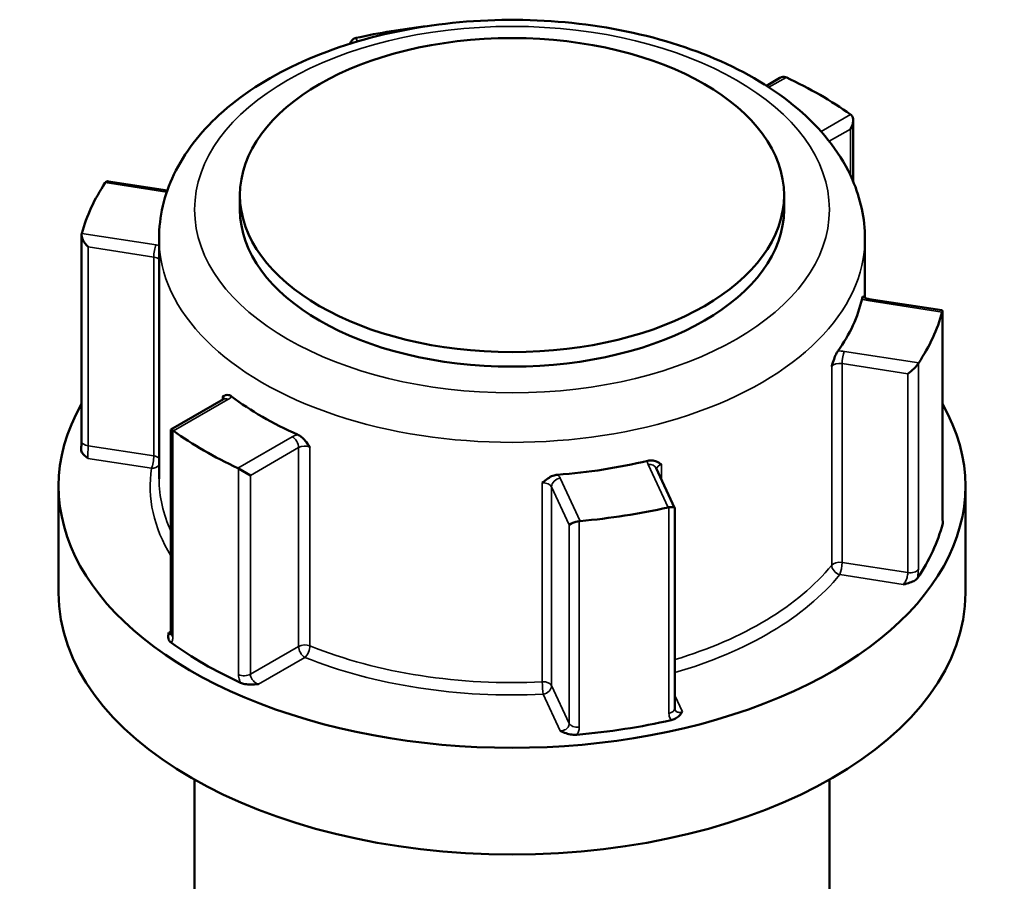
# Model space of a CAD drawing. Header units: millimetres. Extents: x 0 to 893, y 0 to 988.
# Tile 19 of 20: x 718 to 774, y 939 to 988. Entities that reach past the tile are written whole.
import ezdxf

# ---------------------------------------------------------------- set-up
doc = ezdxf.new("R2010")
doc.units = ezdxf.units.MM
doc.layers.add('Visible (ANSI)', color=7, linetype='Continuous', lineweight=50)
doc.layers.add('Visible Narrow (ANSI)', color=7, linetype='Continuous', lineweight=35)

msp = doc.modelspace()

# ---------------------------------------------------------------- linework, layer by layer
at = {"layer": 'Visible (ANSI)'}
for p, q in [((761.245, 984.466), (760.491, 984.031)), ((765.366, 982.087), (765.366, 978.649)), ((726.8, 978.136), (723.481, 978.649)), ((730.882, 977.878), (730.882, 977.061)), ((761.482, 977.878), (761.482, 977.061)), ((721.969, 964.054), (721.969, 975.634)), ((726.332, 975.428), (726.332, 961.915)), ((766.032, 975.428), (766.032, 972.101)), ((770.36, 971.397), (766.274, 972.029)), ((770.394, 959.777), (770.394, 971.358)), ((729.954, 966.4), (726.998, 964.693)), ((726.998, 964.693), (727.109, 964.629)), ((726.998, 964.693), (726.998, 953.218)), ((730.804, 962.495), (731.472, 962.11)), ((755.329, 960.291), (754.294, 962.521)), ((720.682, 961.507), (720.682, 955.506)), ((771.682, 961.507), (771.682, 955.506)), ((755.331, 948.99), (755.331, 960.282)), ((728.332, 944.992), (728.332, 910.844)), ((764.032, 944.992), (764.032, 937.641))]:
    msp.add_line(p, q, dxfattribs=at)
for centre, major_axis, ratio, start_param, end_param in [((746.182, 973.51), (24.5, 0), 0.57735, 1.765637, 1.937277), ((737.533, 986.027), (0.151, -0.683), 0.697902, 3.203923, 3.995572), ((761.245, 983.889), (-0.354, -0.612), 0.57735, 3.248463, 3.926991), ((746.182, 973.51), (24.5, 0), 0.57735, 0.680717, 0.890079), ((764.866, 981.798), (-0.354, -0.612), 0.57735, 1.570796, 3.034723), ((746.182, 973.51), (-24.5, 0), 0.57735, 5.916705, 6.126067), ((723.794, 978.095), (-0.451, 0.526), 0.410754, 5.836328, 6.361373), ((746.182, 977.061), (15.3, 0), 0.57735, 3.141593, 6.283185), ((722.469, 975.24), (0.451, -0.526), 0.410754, 3.43352, 4.897446), ((746.182, 973.51), (19.85, 0), 0.57735, 5.888635, 6.154137), ((769.894, 970.963), (0.491, 0.421), 0.218386, 5.943198, 6.468243), ((746.182, 973.51), (24.5, 0), 0.57735, 5.916705, 6.126067), ((768.569, 968.108), (-0.491, -0.421), 0.218386, 1.123939, 2.587866), ((746.182, 973.51), (-19.85, 0), 0.57735, 0.652647, 0.918149), ((746.182, 961.507), (25.5, 0), 0.57735, 2.822471, 6.602307), ((746.182, 973.51), (-24.5, 0), 0.57735, 0.680717, 0.890079), ((746.182, 973.51), (-19.85, 0), 0.57735, 1.699845, 1.965347), ((746.182, 973.51), (-24.5, 0), 0.57735, 1.727915, 1.937277), ((754.831, 960.176), (0.5, 0.11), 0.201906, 6.238645, 7.440772), ((749.885, 959.411), (-0.5, -0.11), 0.201906, 4.51292, 5.976846), ((746.182, 961.507), (24.5, 0), 0.57735, 5.9089, 6.133872), ((746.182, 955.506), (25.5, 0), 0.57735, 3.141593, 6.283185), ((746.182, 961.507), (-24.5, 0), 0.57735, 0.672912, 0.897884), ((746.182, 961.507), (-24.5, 0), 0.57735, 1.72011, 1.945082)]:
    msp.add_ellipse(centre, major_axis=major_axis, ratio=ratio, start_param=start_param, end_param=end_param, dxfattribs=at)
msp.add_ellipse((746.182, 977.878), major_axis=(-15.3, 0), ratio=0.57735, dxfattribs=at)
for points, knots in [([(726.332, 975.428), (726.332, 976.663), (726.626, 977.893), (727.759, 980.264), (728.634, 981.392), (730.936, 983.506), (732.421, 984.463), (735.812, 986.05), (737.731, 986.67), (741.769, 987.505), (743.886, 987.722), (748.119, 987.745), (750.233, 987.552), (754.271, 986.768), (756.194, 986.177), (759.67, 984.624), (761.221, 983.659), (763.737, 981.416), (764.719, 980.139), (765.787, 977.68), (766.032, 976.556), (766.032, 975.428)], [2.356194, 2.356194, 2.356194, 2.356194, 2.625216, 2.625216, 2.917557, 2.917557, 3.245768, 3.245768, 3.583022, 3.583022, 3.917804, 3.917804, 4.251166, 4.251166, 4.585798, 4.585798, 4.922996, 4.922996, 5.252174, 5.252174, 5.497787, 5.497787, 5.497787, 5.497787]), ([(765.867, 972.035), (765.878, 972.084), (765.888, 972.119), (765.91, 972.172), (765.921, 972.177), (765.933, 972.172), (765.936, 972.168), (765.94, 972.162)], [0.23679659, 0.23679659, 0.23679659, 0.23679659, 0.25842713, 0.25842713, 0.28804754, 0.28804754, 0.3027048, 0.3027048, 0.3027048, 0.3027048]), ([(765.939, 972.163), (765.939, 972.163), (765.941, 972.161), (765.95, 972.151), (765.963, 972.141), (766, 972.117), (766.025, 972.103), (766.089, 972.075), (766.128, 972.062), (766.203, 972.042), (766.238, 972.035), (766.274, 972.029)], [4.3319005, 4.3319005, 4.3319005, 4.3319005, 4.4505896, 4.4505896, 4.6522435, 4.6522435, 4.8550269, 4.8550269, 5.0731994, 5.0731994, 5.2359878, 5.2359878, 5.2359878, 5.2359878]), ([(764.161, 968.244), (764.161, 968.245), (764.162, 968.246), (764.206, 968.389), (764.248, 968.523), (764.326, 968.742), (764.365, 968.842), (764.441, 969), (764.474, 969.059), (764.507, 969.104)], [-0.00031623, -0.00031623, -0.00031623, -0.00031623, 0, 0, 0.04476771, 0.04476771, 0.07633958, 0.07633958, 0.09939519, 0.09939519, 0.09939519, 0.09939519]), ([(729.907, 966.54), (729.907, 966.541), (729.908, 966.541), (729.968, 966.578), (730.026, 966.613), (730.137, 966.642), (730.194, 966.646), (730.308, 966.614), (730.359, 966.589), (730.411, 966.55)], [-0.00031623, -0.00031623, -0.00031623, -0.00031623, 0, 0, 0.04476771, 0.04476771, 0.07633958, 0.07633958, 0.09939519, 0.09939519, 0.09939519, 0.09939519]), ([(729.954, 966.4), (729.971, 966.41), (729.985, 966.419), (730.004, 966.435), (730.01, 966.441), (730.014, 966.445), (730.014, 966.446), (730.014, 966.446)], [0, 0, 0, 0, 0.1570796, 0.1570796, 0.3141593, 0.3141593, 0.3804885, 0.3804885, 0.3804885, 0.3804885]), ([(734.127, 964.405), (734.195, 964.375), (734.263, 964.331), (734.416, 964.209), (734.494, 964.126), (734.649, 963.944), (734.73, 963.829), (734.816, 963.707), (734.817, 963.706), (734.818, 963.705)], [0.23679648, 0.23679648, 0.23679648, 0.23679648, 0.25842701, 0.25842701, 0.28804741, 0.28804741, 0.33004803, 0.33004803, 0.33034471, 0.33034471, 0.33034471, 0.33034471]), ([(722.335, 963.068), (722.334, 963.069), (722.333, 963.07), (722.248, 963.133), (722.164, 963.197), (722.042, 963.319), (721.991, 963.383), (721.95, 963.497), (721.945, 963.535), (721.947, 963.57)], [-0.00050324, -0.00050324, -0.00050324, -0.00050324, 0, 0, 0.04089853, 0.04089853, 0.07222038, 0.07222038, 0.09021836, 0.09021836, 0.09021836, 0.09021836]), ([(721.969, 964.054), (721.969, 964.027), (721.969, 963.998), (721.968, 963.939), (721.967, 963.908), (721.965, 963.844), (721.963, 963.811), (721.96, 963.744), (721.957, 963.71), (721.953, 963.641), (721.95, 963.606), (721.947, 963.57)], [0.631886, 0.631886, 0.631886, 0.631886, 0.64311988, 0.64311988, 0.65435376, 0.65435376, 0.66558765, 0.66558765, 0.67682153, 0.67682153, 0.68805541, 0.68805541, 0.68805541, 0.68805541]), ([(753.812, 962.93), (753.891, 962.949), (753.969, 962.954), (754.145, 962.941), (754.233, 962.914), (754.407, 962.841), (754.497, 962.783), (754.593, 962.722), (754.594, 962.722), (754.594, 962.721)], [0.23679675, 0.23679675, 0.23679675, 0.23679675, 0.25842731, 0.25842731, 0.28804774, 0.28804774, 0.33004839, 0.33004839, 0.33034507, 0.33034507, 0.33034507, 0.33034507]), ([(747.886, 961.683), (747.887, 961.684), (747.887, 961.685), (747.993, 961.777), (748.092, 961.864), (748.282, 961.994), (748.377, 962.049), (748.567, 962.119), (748.651, 962.138), (748.736, 962.145)], [-0.00031623, -0.00031623, -0.00031623, -0.00031623, 0, 0, 0.04476766, 0.04476766, 0.07633947, 0.07633947, 0.09939504, 0.09939504, 0.09939504, 0.09939504]), ([(770.394, 959.777), (770.394, 959.744), (770.395, 959.713), (770.396, 959.657), (770.398, 959.632), (770.4, 959.589), (770.402, 959.57), (770.405, 959.543), (770.407, 959.534), (770.407, 959.532), (770.407, 959.531), (770.407, 959.531)], [0.63188605, 0.63188605, 0.63188605, 0.63188605, 0.64560846, 0.64560846, 0.65933087, 0.65933087, 0.67305328, 0.67305328, 0.68677568, 0.68677568, 0.68862174, 0.68862174, 0.68862174, 0.68862174]), ([(768.986, 956.336), (768.956, 956.292), (768.91, 956.247), (768.757, 956.149), (768.656, 956.108), (768.445, 956.037), (768.317, 956.006), (768.189, 955.976), (768.188, 955.976), (768.186, 955.975)], [0, 0, 0, 0, 0.02421576, 0.02421576, 0.0543348, 0.0543348, 0.09366278, 0.09366278, 0.0941467, 0.0941467, 0.0941467, 0.0941467]), ([(727.023, 952.691), (726.972, 952.727), (726.928, 952.773), (726.857, 952.899), (726.846, 952.97), (726.845, 953.111), (726.862, 953.19), (726.881, 953.269), (726.881, 953.27), (726.882, 953.271)], [0, 0, 0, 0, 0.02421576, 0.02421576, 0.0543348, 0.0543348, 0.09366277, 0.09366277, 0.09414669, 0.09414669, 0.09414669, 0.09414669]), ([(726.988, 953.132), (726.988, 953.132), (726.988, 953.133), (726.99, 953.139), (726.993, 953.148), (726.996, 953.177), (726.998, 953.196), (726.998, 953.218)], [0.19748978, 0.19748978, 0.19748978, 0.19748978, 0.20398295, 0.20398295, 0.21970893, 0.21970893, 0.2354349, 0.2354349, 0.2354349, 0.2354349]), ([(731.916, 950.364), (731.915, 950.364), (731.913, 950.364), (731.776, 950.353), (731.638, 950.343), (731.394, 950.344), (731.272, 950.35), (731.054, 950.391), (730.975, 950.417), (730.912, 950.446)], [-0.00050324, -0.00050324, -0.00050324, -0.00050324, 0, 0, 0.04089851, 0.04089851, 0.07222033, 0.07222033, 0.09740313, 0.09740313, 0.09740313, 0.09740313]), ([(755.763, 948.803), (755.763, 948.802), (755.762, 948.801), (755.71, 948.727), (755.656, 948.653), (755.533, 948.532), (755.463, 948.474), (755.292, 948.385), (755.214, 948.358), (755.139, 948.341)], [-0.00050324, -0.00050324, -0.00050324, -0.00050324, 0, 0, 0.04089853, 0.04089853, 0.07222037, 0.07222037, 0.09740319, 0.09740319, 0.09740319, 0.09740319]), ([(755.331, 948.99), (755.331, 948.984), (755.331, 948.979), (755.332, 948.969), (755.332, 948.965), (755.334, 948.957), (755.335, 948.953), (755.336, 948.946), (755.337, 948.943), (755.339, 948.938), (755.34, 948.935), (755.341, 948.933)], [1.2637721, 1.2637721, 1.2637721, 1.2637721, 1.27079098, 1.27079098, 1.27780986, 1.27780986, 1.28482874, 1.28482874, 1.29184762, 1.29184762, 1.2988665, 1.2988665, 1.2988665, 1.2988665]), ([(749.826, 947.52), (749.747, 947.513), (749.656, 947.513), (749.432, 947.541), (749.32, 947.57), (749.108, 947.64), (748.998, 947.689), (748.889, 947.738), (748.887, 947.738), (748.886, 947.739)], [0, 0, 0, 0, 0.02421576, 0.02421576, 0.0543348, 0.0543348, 0.09366276, 0.09366276, 0.09414668, 0.09414668, 0.09414668, 0.09414668])]:
    msp.add_open_spline(points, degree=3, knots=knots, dxfattribs=at)
for points in [[(737.403, 986.715), (737.386, 986.712), (737.369, 986.707), (737.353, 986.702)], [(761.601, 984.502), (761.587, 984.509), (761.573, 984.514), (761.559, 984.519)], [(765.255, 982.385), (765.244, 982.395), (765.232, 982.404), (765.221, 982.412)], [(723.328, 978.605), (723.321, 978.597), (723.315, 978.588), (723.309, 978.578)], [(721.984, 975.723), (721.981, 975.713), (721.978, 975.702), (721.975, 975.69)], [(770.38, 971.296), (770.383, 971.306), (770.386, 971.316), (770.388, 971.325)], [(769.036, 968.41), (769.042, 968.421), (769.049, 968.432), (769.055, 968.441)], [(727.109, 964.629), (727.12, 964.623), (727.131, 964.615), (727.142, 964.607)], [(730.763, 962.517), (730.776, 962.511), (730.79, 962.504), (730.804, 962.495)], [(754.961, 960.304), (754.977, 960.308), (754.994, 960.311), (755.011, 960.313)], [(749.962, 959.532), (749.98, 959.535), (749.998, 959.537), (750.015, 959.539)], [(770.407, 959.534), (770.42, 959.486), (770.419, 959.442), (770.409, 959.403)]]:
    msp.add_open_spline(points, degree=3, dxfattribs=at)
at = {"layer": 'Visible Narrow (ANSI)'}
for p, q in [((737.492, 986.523), (737.403, 986.715)), ((760.63, 983.941), (761.601, 984.502)), ((765.221, 982.412), (763.564, 981.455)), ((764.024, 980.904), (765.219, 981.594)), ((765.219, 981.594), (765.219, 978.977)), ((723.309, 978.578), (726.768, 978.043)), ((726.166, 975.076), (721.984, 975.723)), ((722.34, 963.775), (722.34, 974.961)), ((722.34, 974.961), (726.036, 974.389)), ((726.036, 974.389), (726.036, 963.203)), ((766.198, 971.943), (770.38, 971.296)), ((770.388, 971.325), (770.388, 959.733)), ((769.055, 968.441), (764.873, 969.088)), ((764.161, 968.244), (764.161, 957.058)), ((764.743, 968.401), (768.44, 967.829)), ((764.743, 957.215), (764.743, 968.401)), ((769.036, 956.818), (769.036, 968.41)), ((768.44, 967.829), (768.44, 956.643)), ((727.142, 964.607), (730.204, 966.375)), ((729.907, 966.54), (729.907, 966.373)), ((727.109, 953.037), (727.109, 964.629)), ((733.824, 964.285), (730.763, 962.517)), ((726.036, 963.203), (722.34, 963.775)), ((731.472, 962.11), (734.178, 963.672)), ((734.178, 963.672), (734.178, 952.486)), ((734.818, 952.519), (734.818, 963.705)), ((722.335, 963.068), (725.907, 962.516)), ((730.804, 962.495), (730.804, 950.904)), ((753.84, 962.719), (754.961, 960.304)), ((754.594, 961.873), (754.594, 962.721)), ((731.472, 950.924), (731.472, 962.11)), ((750.015, 959.539), (748.895, 961.953)), ((747.886, 961.683), (747.886, 950.497)), ((748.412, 961.47), (749.402, 959.336)), ((748.412, 950.284), (748.412, 961.47)), ((755.011, 960.313), (755.011, 948.721)), ((749.402, 959.336), (749.402, 948.15)), ((749.962, 947.94), (749.962, 959.532)), ((768.44, 956.643), (764.743, 957.215)), ((764.614, 956.528), (768.186, 955.975)), ((726.998, 953.338), (726.882, 953.271)), ((734.178, 952.486), (731.472, 950.924)), ((731.916, 950.364), (734.531, 951.874)), ((749.402, 948.15), (748.412, 950.284)), ((747.929, 949.801), (748.886, 947.739)), ((755.763, 948.803), (755.331, 949.735))]:
    msp.add_line(p, q, dxfattribs=at)
msp.add_ellipse((746.182, 977.061), major_axis=(17.85, 0), ratio=0.57735, dxfattribs=at)
for centre, major_axis, ratio, start_param, end_param in [((746.182, 975.428), (-19.85, 0), 0.57735, 0, 3.141593), ((726.166, 974.668), (0.076, 0.494), 0.211325, 0.631914, 2.202711), ((725.907, 974.518), (-1, 0), 0.57735, 4.273572, 4.45059), ((725.907, 974.11), (0.5, 0), 0.57735, 0.555308, 1.308997), ((766.457, 972.501), (1, 0), 0.57735, 4.081422, 4.45059), ((766.198, 971.535), (0.076, 0.494), 0.211325, 0, 0.631914), ((764.614, 968.53), (-1, 0), 0.57735, 4.45059, 4.819757), ((764.873, 968.68), (-0.076, -0.494), 0.211325, 3.773507, 5.344303), ((764.614, 968.122), (0.5, 0), 0.57735, 1.308997, 2.70395), ((729.497, 966.375), (0.5, 0), 0.57735, 0.167906, 0.609555), ((730.204, 965.967), (-0.25, 0.433), 0.57735, 5.497787, 6.283185), ((729.497, 966.783), (1, 0), 0.57735, 5.497787, 5.866955), ((734.531, 963.877), (-1, 0), 0.57735, 5.128619, 5.497787), ((733.824, 963.877), (-0.25, 0.433), 0.57735, 3.926991, 5.497787), ((722.469, 964.054), (-0.5, 0), 0.57735, 0, 1.308997), ((734.531, 963.468), (0.5, 0), 0.57735, 0.961242, 2.356194), ((725.907, 962.924), (-0.076, -0.494), 0.211325, 0.631914, 2.202711), ((725.907, 962.924), (-0.5, 0), 0.57735, 3.696901, 4.45059), ((746.182, 961.507), (-20.35, 0), 0.57735, 6.197229, 6.62335), ((725.907, 962.924), (0.495, -0.074), 0.813482, 4.833208, 5.854698), ((754.806, 962.868), (-1, 0), 0.57735, 6.175817, 6.544985), ((753.84, 962.31), (0.454, 0.21), 0.788675, 0, 1.219917), ((754.806, 962.46), (-0.5, 0), 0.57735, 5.150032, 6.182779), ((746.182, 961.915), (-19.85, 0), 0.57735, 0, 0.259785), ((748.895, 961.545), (-0.454, -0.21), 0.788675, 4.36151, 5.932306), ((747.929, 961.804), (1, 0), 0.57735, 0.261799, 0.630967), ((747.929, 961.396), (0.5, 0), 0.57735, 0.261799, 1.656752), ((769.894, 959.777), (0.5, 0), 0.57735, 6.128256, 6.283185), ((746.182, 961.915), (-19.85, 0), 0.57735, 2.049812, 2.70395), ((764.614, 956.936), (-0.5, 0), 0.57735, 4.45059, 5.845543), ((764.614, 956.936), (0.388, -0.315), 0.739544, 3.681535, 5.252332), ((764.614, 956.936), (0.076, 0.494), 0.211325, 3.773507, 5.344303), ((746.182, 961.507), (20.35, 0), 0.57735, 5.178686, 5.845543), ((768.569, 956.922), (0.5, 0), 0.57735, 4.45059, 5.914516), ((727.498, 953.218), (-0.5, 0), 0.57735, 0, 0.678528), ((734.531, 952.282), (-0.5, 0), 0.57735, 4.102834, 5.497787), ((734.531, 952.282), (0.25, -0.433), 0.57735, 3.926991, 5.497787), ((734.531, 952.282), (0.187, 0.464), 0.467446, 3.853257, 5.424054), ((746.182, 961.915), (-19.85, 0), 0.57735, 0.961242, 1.656752), ((746.182, 961.507), (20.35, 0), 0.57735, 4.102834, 4.798345), ((731.118, 951.128), (0.5, 0), 0.57735, 4.033861, 5.497787), ((747.929, 950.21), (0.5, 0), 0.57735, 0.261799, 1.656752), ((747.929, 950.21), (0.025, -0.499), 0.070096, 4.095165, 5.665961), ((747.929, 950.21), (0.454, 0.21), 0.788675, 4.36151, 5.932306), ((754.831, 948.99), (0.5, 0), 0.57735, 5.081058, 6.283185), ((749.885, 948.225), (-0.5, 0), 0.57735, 0.261799, 1.725726)]:
    msp.add_ellipse(centre, major_axis=major_axis, ratio=ratio, start_param=start_param, end_param=end_param, dxfattribs=at)
for points, knots in [([(722.335, 963.068), (722.334, 963.083), (722.333, 963.099), (722.331, 963.178), (722.332, 963.256), (722.334, 963.405), (722.336, 963.474), (722.338, 963.593), (722.339, 963.643), (722.34, 963.72), (722.34, 963.748), (722.34, 963.775)], [-0.7896429, -0.7896429, -0.7896429, -0.7896429, -0.7748987, -0.7748987, -0.7225279, -0.7225279, -0.6822426, -0.6822426, -0.6512539, -0.6512539, -0.631886, -0.631886, -0.631886, -0.631886]), ([(770.388, 959.733), (770.388, 959.68), (770.389, 959.631), (770.394, 959.515), (770.4, 959.456), (770.408, 959.409), (770.409, 959.406), (770.409, 959.403)], [0.63188605, 0.63188605, 0.63188605, 0.63188605, 0.65125551, 0.65125551, 0.68224663, 0.68224663, 0.68427135, 0.68427135, 0.68427135, 0.68427135]), ([(768.44, 956.643), (768.44, 956.617), (768.438, 956.589), (768.431, 956.513), (768.422, 956.464), (768.395, 956.349), (768.374, 956.283), (768.314, 956.143), (768.271, 956.071), (768.213, 956.002), (768.199, 955.988), (768.186, 955.975)], [0, 0, 0, 0, 0.0193672, 0.0193672, 0.0503548, 0.0503548, 0.0906386, 0.0906386, 0.1430075, 0.1430075, 0.1577569, 0.1577569, 0.1577569, 0.1577569]), ([(768.986, 956.336), (768.987, 956.342), (768.988, 956.349), (769.008, 956.457), (769.021, 956.557), (769.033, 956.709), (769.036, 956.765), (769.036, 956.818)], [-0.05238529, -0.05238529, -0.05238529, -0.05238529, -0.05035476, -0.05035476, -0.01936722, -0.01936722, 0, 0, 0, 0]), ([(726.997, 953.197), (726.977, 953.201), (726.955, 953.21), (726.916, 953.237), (726.899, 953.253), (726.882, 953.271)], [-0.1253349, -0.1253349, -0.1253349, -0.1253349, -0.09868487, -0.09868487, -0.07767797, -0.07767797, -0.07767797, -0.07767797]), ([(727.023, 952.691), (727.047, 952.728), (727.067, 952.772), (727.099, 952.885), (727.109, 952.958), (727.109, 953.037)], [0.1830496, 0.1830496, 0.1830496, 0.1830496, 0.20621481, 0.20621481, 0.2354349, 0.2354349, 0.2354349, 0.2354349]), ([(730.804, 950.904), (730.804, 950.851), (730.809, 950.796), (730.835, 950.649), (730.864, 950.556), (730.906, 950.458), (730.909, 950.452), (730.912, 950.446)], [0.63188611, 0.63188611, 0.63188611, 0.63188611, 0.65125004, 0.65125004, 0.68223232, 0.68223232, 0.68427141, 0.68427141, 0.68427141, 0.68427141]), ([(731.916, 950.364), (731.894, 950.371), (731.872, 950.38), (731.772, 950.425), (731.698, 950.478), (731.592, 950.593), (731.553, 950.649), (731.504, 950.752), (731.488, 950.798), (731.474, 950.87), (731.472, 950.898), (731.472, 950.924)], [-0.789643, -0.789643, -0.789643, -0.789643, -0.7748693, -0.7748693, -0.7225093, -0.7225093, -0.6822323, -0.6822323, -0.65125, -0.65125, -0.6318861, -0.6318861, -0.6318861, -0.6318861]), ([(755.011, 948.721), (755.011, 948.668), (755.017, 948.617), (755.048, 948.489), (755.082, 948.417), (755.133, 948.35), (755.136, 948.345), (755.139, 948.341)], [1.2637721, 1.2637721, 1.2637721, 1.2637721, 1.28313938, 1.28313938, 1.31412702, 1.31412702, 1.31615739, 1.31615739, 1.31615739, 1.31615739]), ([(755.763, 948.803), (755.742, 948.795), (755.72, 948.789), (755.622, 948.768), (755.549, 948.773), (755.44, 948.816), (755.399, 948.846), (755.359, 948.9), (755.349, 948.916), (755.341, 948.933)], [-1.421529, -1.421529, -1.421529, -1.421529, -1.4067801, -1.4067801, -1.354411, -1.354411, -1.314127, -1.314127, -1.2988665, -1.2988665, -1.2988665, -1.2988665]), ([(749.402, 948.15), (749.402, 948.111), (749.395, 948.071), (749.358, 947.971), (749.317, 947.913), (749.19, 947.805), (749.096, 947.763), (748.958, 947.741), (748.922, 947.738), (748.886, 947.739)], [-0.3135059, -0.3135059, -0.3135059, -0.3135059, -0.2842858, -0.2842858, -0.2375337, -0.2375337, -0.1767559, -0.1767559, -0.155749, -0.155749, -0.155749, -0.155749]), ([(749.826, 947.52), (749.866, 947.577), (749.897, 947.638), (749.948, 947.779), (749.962, 947.86), (749.962, 947.94)], [0.26112061, 0.26112061, 0.26112061, 0.26112061, 0.28428582, 0.28428582, 0.31350591, 0.31350591, 0.31350591, 0.31350591])]:
    msp.add_open_spline(points, degree=3, knots=knots, dxfattribs=at)

doc.saveas('drawing.dxf')
